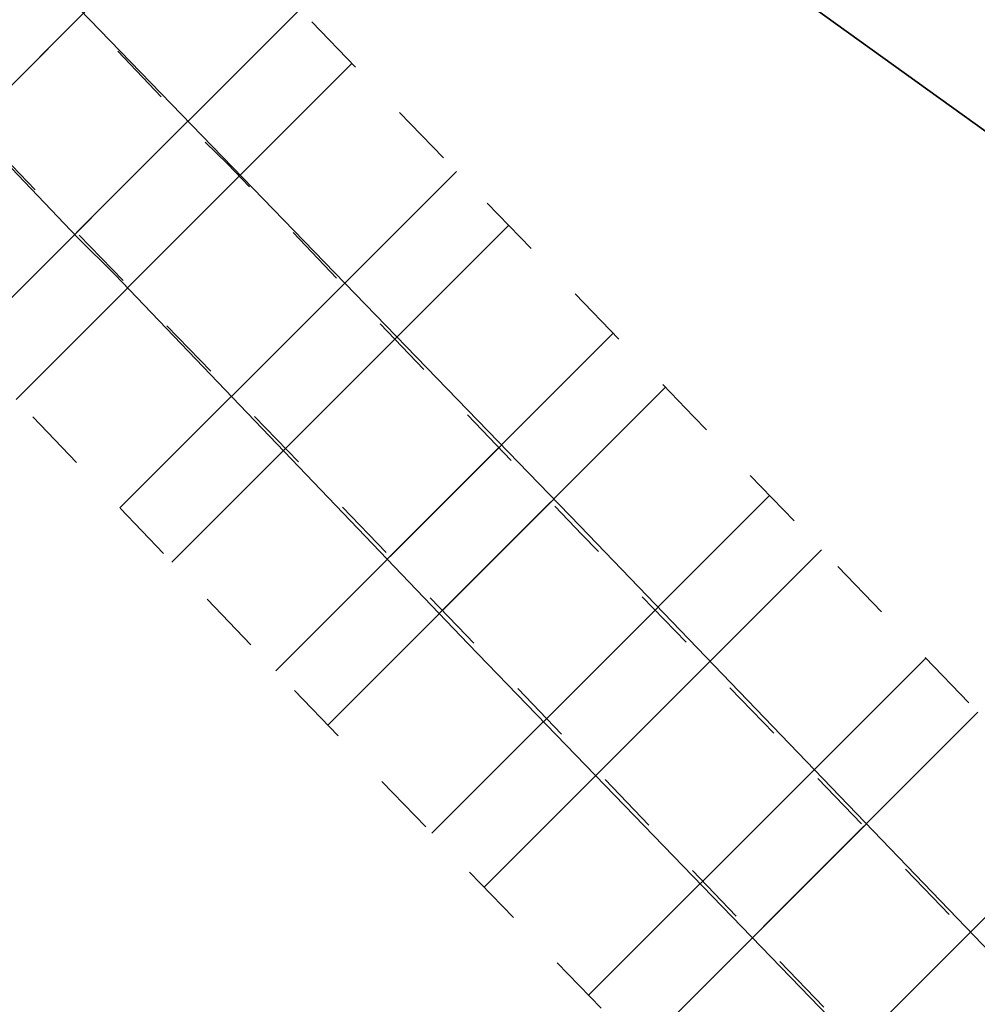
# Model space of a CAD drawing. Header units: metres. Extents: x 207669 to 209690, y 476021 to 477293.
# Tile 6 of 49: x 208016 to 208046, y 476828 to 476859. Entities that reach past the tile are written whole.
import ezdxf
from ezdxf.lldxf.tags import DXFTag

# ---------------------------------------------------------------- set-up
doc = ezdxf.new("R2010")
doc.units = ezdxf.units.M
doc.linetypes.add('NLCS-HIDDEN', pattern=[4, 2, -2])
doc.layers.add('B-OI-KL-BRANDSTOF_Orientatieverzoek_gasunieoost_0000541420-G', color=40, linetype='KL-BRANDSTOF-N', lineweight=18, true_color=0xffbf00)
for name, color, linetype, lineweight in [('B-OI-KL-VEILIGHEIDSZONE-G', 252, 'NLCS-HIDDEN', 35), ('N-WE-IE-TERREINAFSCHEIDING_KUNSTMATIG_HEKWERK_HOOG-G', 210, 'IE-TERREINAFSCHEIDING-KUNSTMATIG', 35), ('T-WE-VH-VERHARDING_ASFALT_BOUWWEG-100MM-A', 252, 'CONTINUOUS', 18), ('T-WE-VH-VERHARDING_ASFALT_BOUWWEG-70MM-A', 252, 'CONTINUOUS', 18)]:
    doc.layers.add(name, color=color, linetype=linetype, lineweight=lineweight)
doc.styles.get("Standard").update_dxf_attribs({"font": 'isocp.shx'})
doc.linetypes.add('IE-TERREINAFSCHEIDING-KUNSTMATIG', pattern='A,4,[82,NLCS.shx,S=0.75,R=90,X=0,Y=0],4,-2', length=10)
tags = doc.linetypes.add('KL-BRANDSTOF-N', pattern='A,4,-0.5,[105,NLCS.SHX,S=0.5,R=0,X=0.75,Y=0],-2,4,-1,["B",Standard,S=1,R=0,X=-0.15,Y=-0.5],-1.5', length=13).pattern_tags.tags
tags[18] = DXFTag(74, 10)
pattern_1 = [(45, (0, 0), (-5.051394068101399, 5.051394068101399), []), (45, (3.3675975, 0), (-5.051394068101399, 5.051394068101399), [])]

# ---------------------------------------------------------------- blocks, each defined once
blk = doc.blocks.new('A$C78FE763D')
at = {"layer": 'B-OI-KL-VEILIGHEIDSZONE-G'}
h = blk.add_hatch(dxfattribs=at)
h.set_pattern_fill('ANSI32', color=256, scale=0.75)
h.set_pattern_definition(pattern_1)
h.paths.add_polyline_path([(209050.9375881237, 476518.5396431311), (209043.125532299, 476518.8796438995), (209004.4717691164, 476520.7480644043), (208998.0385089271, 476520.8455989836), (208994.4349887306, 476520.9688748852), (208992.935653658, 476521.1809657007), (208987.1141704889, 476522.9398933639), (208984.2464321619, 476523.7645453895), (208982.2472676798, 476524.1575529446), (208961.5809573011, 476528.4629516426), (208946.5220461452, 476532.563855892), (208941.2051906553, 476533.782514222), (208903.1010240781, 476542.5168446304), (208854.3198681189, 476553.4830269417), (208805.5441397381, 476564.3659582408), (208756.842541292, 476575.5088327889), (208708.1580406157, 476586.8421821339), (208659.4445053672, 476597.9561975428), (208645.9421921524, 476601.2015875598), (208635.8122818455, 476603.0898383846), (208626.3864741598, 476604.9618731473), (208620.0089611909, 476606.6876323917), (208616.8738774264, 476607.6539789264), (208608.5085805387, 476607.3317409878), (208607.7147462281, 476607.388227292), (208593.7159588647, 476606.8106741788), (208573.1718238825, 476606.1685136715), (208551.5354744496, 476605.2313140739), (208514.8965904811, 476605.0346582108), (208505.7717838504, 476604.8736203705), (208485.9502657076, 476604.3007499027), (208475.047726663, 476604.1278963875), (208473.2836551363, 476604.2170161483), (208435.3275707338, 476609.0187374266), (208410.2766025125, 476612.2382755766), (208386.3403179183, 476615.1490799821), (208372.1225659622, 476616.7944344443), (208370.8679237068, 476617.0666386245), (208366.7919455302, 476618.1427362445), (208347.1206601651, 476622.9592522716), (208332.5732144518, 476626.4223583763), (208314.8127730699, 476630.7675542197), (208307.5733359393, 476632.8400167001), (208304.1866016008, 476633.9158244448), (208301.7785627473, 476634.9618108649), (208265.737801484, 476652.8223577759), (208252.2084358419, 476659.8116686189), (208236.1466094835, 476668.5299794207), (208217.2765463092, 476679.2130734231), (208211.238871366, 476682.4328276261), (208206.9135463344, 476684.6223727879), (208201.0043056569, 476689.0424139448), (208194.8743833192, 476694.0181090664), (208188.0278762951, 476699.6469287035), (208179.7819454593, 476706.5954438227), (208167.5172268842, 476716.7875479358), (208160.0162014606, 476723.1235963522), (208143.7253530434, 476737.7180011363), (208140.7841958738, 476740.296256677), (208137.2494930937, 476743.7516149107), (208127.3442713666, 476753.6668096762), (208117.6775741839, 476763.4073517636), (208110.7673497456, 476770.4858983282), (208107.1789824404, 476774.0473304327), (208073.4188309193, 476808.9680776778), (208037.0226775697, 476846.8302774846), (208005.6460867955, 476879.2423167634), (207982.4240652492, 476903.0248457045), (207966.6406611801, 476918.9412363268), (207943.1172987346, 476943.0761142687), (207919.053827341, 476967.866388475), (207894.2855795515, 476993.4698702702), (207890.7679384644, 476996.8277555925), (207867.5642186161, 477020.3765344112), (207844.3344498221, 477044.2101672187), (207827.8124503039, 477061.0787171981), (207816.9714566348, 477067.1797366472), (207812.3269095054, 477070.0203660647), (207810.1095525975, 477071.3769726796), (207764.5498415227, 477099.2176252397), (207755.4859131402, 477103.8493892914), (207745.7668134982, 477107.4289707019), (207725.8028753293, 477114.6722316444), (207702.275920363, 477123.4861027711), (207695.2540454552, 477126.1533678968), (207691.7030862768, 477116.8050691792), (207698.746329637, 477114.1296872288), (207722.3433746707, 477105.2895583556), (207742.3334365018, 477098.036819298), (207751.4683368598, 477094.6724007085), (207759.6604084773, 477090.4861647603), (207804.8906974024, 477062.8468173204), (207807.1093404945, 477061.4894239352), (207811.9087933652, 477058.5540533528), (207821.6657996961, 477053.0630728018), (207837.1818001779, 477037.2216227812), (207860.4220313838, 477013.3772555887), (207883.7523115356, 476989.7000344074), (207887.2366704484, 476986.3739197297), (207911.8724226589, 476960.9074015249), (207935.9489512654, 476936.1036757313), (207959.5095888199, 476911.9305536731), (207975.2961847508, 476896.0109442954), (207998.4761632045, 476872.2714732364), (208029.8255724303, 476839.8875125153), (208066.2194190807, 476802.0277123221), (208100.0612675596, 476767.0224595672), (208103.6669002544, 476763.4438916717), (208110.5506758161, 476756.3924382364), (208120.2579786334, 476746.6109803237), (208130.2167569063, 476736.6421750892), (208133.9880541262, 476732.9555333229), (208137.0928969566, 476730.2337888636), (208153.4520485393, 476715.5781936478), (208161.0950231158, 476709.1222420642), (208173.3643045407, 476698.9263461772), (208181.6303737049, 476691.9608612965), (208188.5478666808, 476686.2736809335), (208194.855944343, 476681.1533760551), (208201.6207036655, 476676.093417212), (208206.6273786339, 476673.5589623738), (208212.4597036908, 476670.4487165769), (208231.2976405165, 476659.7838105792), (208247.5278141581, 476650.9741213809), (208261.222448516, 476643.899432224), (208297.5636872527, 476625.889979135), (208300.6716483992, 476624.5399655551), (208304.6829140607, 476623.2657732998), (208312.2474769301, 476621.1002357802), (208330.2270355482, 476616.7014316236), (208344.7735898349, 476613.2385377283), (208364.3263044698, 476608.4510537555), (208368.5303262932, 476607.3411513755), (208370.4836840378, 476606.9173555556), (208385.1619320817, 476605.2187100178), (208409.0356474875, 476602.3155144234), (208434.0626792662, 476599.0990525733), (208472.4025948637, 476594.2487738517), (208474.874523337, 476594.1238936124), (208486.1739842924, 476594.3030400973), (208506.0044661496, 476594.8761696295), (208515.0116595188, 476595.035131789), (208551.7787755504, 476595.2324759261), (208573.5444261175, 476596.1752763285), (208594.0782911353, 476596.8171158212), (208607.5655037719, 476597.3735627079), (208608.3456694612, 476597.3180490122), (208615.5563725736, 476597.5958110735), (208617.2292888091, 476597.0801576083), (208624.1037758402, 476595.2199168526), (208633.9219681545, 476593.2699516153), (208643.8560578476, 476591.4182024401), (208657.1637446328, 476588.2195924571), (208705.9122093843, 476577.097607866), (208754.5937087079, 476565.764957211), (208803.3401102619, 476554.6118317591), (208852.1343818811, 476543.7247630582), (208900.8872259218, 476532.7649453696), (208938.9710593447, 476524.0352757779), (208944.0902038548, 476522.8619341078), (208959.2452926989, 476518.7348383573), (208980.2629823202, 476514.3562370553), (208981.8958178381, 476514.0352446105), (208984.2860795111, 476513.3478966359), (208990.776596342, 476511.3868242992), (208993.5612612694, 476510.9929151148), (208997.7917410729, 476510.8481910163), (209004.1544808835, 476510.7517255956), (209042.666717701, 476508.8901461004), (209050.5027740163, 476508.5491007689)])
h = blk.add_hatch(dxfattribs=at)
h.set_pattern_fill('ANSI32', color=256, scale=0.75)
h.set_pattern_definition(pattern_1)
h.paths.add_polyline_path([(209049.9040674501, 476513.0338821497), (209047.9294700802, 476513.0805787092), (209017.1992382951, 476514.8064918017), (209008.5272349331, 476515.2647521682), (209004.8121158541, 476515.4943067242), (209004.2408080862, 476517.5976129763), (209000.6276531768, 476519.3154362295), (208998.7788331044, 476519.4035706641), (208993.2416138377, 476519.8381183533), (208990.97886399, 476520.3162782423), (208988.6145419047, 476521.0333104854), (208983.3310031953, 476522.1952195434), (208982.2517066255, 476522.3679864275), (208961.9475473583, 476526.8995101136), (208902.7618700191, 476541.0620222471), (208853.8783733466, 476551.6625872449), (208805.1138370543, 476562.5011498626), (208756.4213277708, 476573.5724886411), (208707.8367897, 476585.2632493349), (208659.1236152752, 476596.6233849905), (208645.679700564, 476599.6303800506), (208640.3598271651, 476601.0262477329), (208639.0288933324, 476601.3286358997), (208630.6115306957, 476603.2477033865), (208628.1305486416, 476603.3724206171), (208622.4777562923, 476602.8079669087), (208611.8145477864, 476602.596814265), (208599.7689718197, 476602.0901496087), (208586.4531468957, 476601.6153341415), (208570.4825037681, 476600.9767082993), (208545.8615593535, 476600.191103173), (208522.6693948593, 476599.9608065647), (208506.649443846, 476599.9037354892), (208490.6508412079, 476599.6171724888), (208474.9075160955, 476599.7147367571), (208459.2145196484, 476600.8897237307), (208443.5154846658, 476602.8478914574), (208427.6849074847, 476604.9554357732), (208411.7970154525, 476606.9594493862), (208395.9370638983, 476608.915619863), (208380.275665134, 476611.090482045), (208371.4295667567, 476612.3947525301), (208364.895292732, 476613.5728254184), (208349.4689988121, 476617.1053753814), (208333.8965026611, 476620.8587718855), (208327.7544930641, 476622.2719244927), (208319.2180087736, 476624.3108873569), (208310.7373976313, 476626.5414977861), (208304.4345748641, 476628.6519452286), (208296.9686334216, 476631.7659578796), (208290.3670795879, 476634.9872680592), (208276.3190710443, 476642.4587023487), (208262.12475887, 476649.9100899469), (208233.6902783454, 476664.5532774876), (208219.6299865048, 476671.9627335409), (208206.0581788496, 476679.7449356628), (208199.3422186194, 476684.4570483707), (208193.5954706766, 476688.9022408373), (208191.8675052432, 476690.3117710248), (208169.3297613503, 476709.263374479), (208157.1377965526, 476719.4686554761), (208145.2524005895, 476730.0154807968), (208133.5910201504, 476740.8020591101), (208122.1887856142, 476751.8764433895), (208111.322505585, 476762.8023900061), (208100.2775304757, 476774.2949457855), (208089.2059399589, 476785.886893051), (208078.0474932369, 476797.3958249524), (208066.9712737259, 476808.7884220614), (208055.7541631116, 476820.1836138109), (208044.6117725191, 476831.5776518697), (208033.4864377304, 476843.0833485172), (208022.2436173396, 476854.8298633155), (208021.0579990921, 476856.0035156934), (208013.0067169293, 476864.4476175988), (208010.65405498, 476866.474961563), (208006.7205843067, 476867.9604600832), (207991.138858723, 476872.4534932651), (207975.7144594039, 476876.8206847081), (207960.2521809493, 476881.1029625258), (207944.8222693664, 476885.2904813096), (207929.4324876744, 476889.5395556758), (207914.0135226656, 476893.8219354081), (207898.6063409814, 476898.1656782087), (207874.9670680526, 476904.6657532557), (207859.6453011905, 476908.9835424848), (207844.4240313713, 476913.4164947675), (207841.3066156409, 476914.2904238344), (207838.7115490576, 476914.7345247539), (207835.5842467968, 476914.3844093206), (207831.5041699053, 476913.3913854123), (207830.5720012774, 476913.2726442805), (207829.6633061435, 476913.3865181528), (207828.5949108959, 476913.7204861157), (207807.9104308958, 476919.4235730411), (207786.0683481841, 476925.4976016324), (207776.1044615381, 476928.1645006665), (207757.7294162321, 476933.3081194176), (207739.9541562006, 476938.7043057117), (207724.4544292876, 476942.8324040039), (207720.1668244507, 476943.9676748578), (207682.0354066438, 476955.7184769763), (207671.8795113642, 476958.5883705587), (207669.1601613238, 476948.9652143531), (207679.2028433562, 476946.1273130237), (207717.4134255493, 476934.352115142), (207721.8878207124, 476933.167385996), (207737.2140937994, 476929.0854842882), (207754.9288337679, 476923.7076705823), (207773.4637884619, 476918.5192893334), (207783.4359018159, 476915.8501883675), (207805.2418191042, 476909.7862169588), (207825.7733391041, 476904.1253038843), (207827.5329438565, 476903.5752718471), (207830.5822487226, 476903.1931457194), (207833.3240800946, 476903.5424045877), (207837.3300032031, 476904.5173806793), (207838.4187009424, 476904.639265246), (207839.1076343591, 476904.5213661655), (207841.6762186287, 476903.8012952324), (207856.8909488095, 476899.3702475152), (207872.2851819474, 476895.0320367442), (207895.9239090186, 476888.5321117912), (207911.3187273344, 476884.1918545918), (207926.7637623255, 476879.9022343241), (207942.1819806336, 476875.6453086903), (207957.6080690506, 476871.4588274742), (207973.0177905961, 476867.1911052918), (207988.391391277, 476862.8382967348), (208003.5636656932, 476858.4633299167), (208005.46619502, 476857.7448284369), (208006.1075330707, 476857.1921724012), (208013.9202509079, 476848.9982743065), (208015.1126326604, 476847.8179266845), (208026.2798122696, 476836.1504414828), (208037.4424774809, 476824.6061381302), (208048.6160868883, 476813.180176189), (208059.8229762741, 476801.7953679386), (208070.872756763, 476790.4299650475), (208082.0003100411, 476778.9528969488), (208093.0567195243, 476767.3768442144), (208104.171744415, 476755.8113999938), (208115.1594643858, 476744.7633466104), (208126.7112298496, 476733.5437308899), (208138.5378494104, 476722.6043092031), (208150.6084534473, 476711.8931345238), (208162.9024886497, 476701.6024155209), (208185.4887447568, 476682.6100189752), (208187.3747793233, 476681.0715491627), (208193.4080313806, 476676.4047416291), (208200.6880711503, 476671.2968543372), (208214.8102634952, 476663.199056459), (208229.0699716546, 476655.6845125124), (208257.5114911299, 476641.037700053), (208271.6471789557, 476633.6170876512), (208285.825170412, 476626.0765219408), (208292.8476165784, 476622.6498321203), (208300.9176751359, 476619.2838447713), (208307.8748523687, 476616.9542922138), (208316.7842412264, 476614.6109026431), (208325.4717569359, 476612.5358655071), (208331.6037473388, 476611.1250181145), (208347.1812511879, 476607.3704146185), (208362.890957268, 476603.7729645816), (208369.8126832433, 476602.5250374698), (208378.858584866, 476601.1913079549), (208394.6371861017, 476599.0001701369), (208410.5592345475, 476597.0363406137), (208426.3993425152, 476595.0383542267), (208442.2367653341, 476592.9298985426), (208458.2217303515, 476590.9360662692), (208474.5027339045, 476589.7170532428), (208490.7094087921, 476589.6166175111), (208506.756806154, 476589.9040545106), (208522.7368551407, 476589.9609834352), (208546.0706906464, 476590.1926868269), (208570.8417462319, 476590.9830817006), (208586.8311031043, 476591.6224558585), (208600.1572781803, 476592.0976403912), (208612.1237022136, 476592.6009757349), (208623.0744937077, 476592.8178230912), (208628.3777013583, 476593.3473693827), (208629.2387193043, 476593.3040866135), (208636.8133566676, 476591.5771541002), (208637.9824228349, 476591.311542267), (208643.3185494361, 476589.9114099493), (208656.8966347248, 476586.8744050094), (208705.5314603, 476575.5325406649), (208754.1429222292, 476563.8353013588), (208802.9204129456, 476552.7446401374), (208851.7338766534, 476541.895202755), (208900.5383799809, 476531.3117677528), (208959.6947026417, 476517.1562798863), (208980.3705433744, 476512.5418035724), (208981.4652468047, 476512.3665704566), (208986.0857080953, 476511.3504795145), (208988.48938601, 476510.6215117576), (208991.8106361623, 476509.9196716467), (208995.4852075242, 476509.6313000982), (208996.5742499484, 476506.910972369), (208999.9799266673, 476505.7738128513), (209007.9550150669, 476505.2810378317), (209016.6550117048, 476504.8212981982), (209047.5307799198, 476503.0872112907), (209049.6676470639, 476503.0366772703)])
at = {"layer": 'B-OI-KL-BRANDSTOF_Orientatieverzoek_gasunieoost_0000541420-G', "flags": 128}
for points in [[(209050.72018107, 476513.54437195), (209042.896125, 476513.884895), (209004.313125, 476515.749895), (208997.915125, 476515.846895), (208993.998125, 476515.980895), (208991.856125, 476516.2838949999), (208985.700125, 476518.1438949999), (208983.071125, 476518.899895), (208981.255125, 476519.2568949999), (208960.413125, 476523.5988949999), (208945.306125, 476527.7128949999), (208940.088125, 476528.9088949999), (208901.994125, 476537.640895), (208853.227125, 476548.6038949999), (208804.442125, 476559.488895), (208755.718125, 476570.6368949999), (208707.035125, 476581.9698949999), (208658.304125, 476593.0878949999), (208644.899125, 476596.309895), (208634.867125, 476598.179895), (208625.245125, 476600.090895), (208618.619125, 476601.883895), (208616.215125, 476602.624895), (208608.427125, 476602.324895), (208607.640125, 476602.380895), (208593.897125, 476601.813895), (208573.358125, 476601.171895), (208551.657125, 476600.231895), (208514.954125, 476600.0348949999), (208505.888125, 476599.874895), (208486.062125, 476599.301895), (208474.961125, 476599.1258949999), (208472.843125, 476599.232895), (208434.695125, 476604.058895), (208409.656125, 476607.276895), (208385.751125, 476610.183895), (208371.303125, 476611.855895), (208369.699125, 476612.203895), (208365.559125, 476613.296895), (208345.947125, 476618.0988949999), (208331.400125, 476621.5618949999), (208313.530125, 476625.933895), (208306.128125, 476628.052895), (208302.429125, 476629.227895), (208299.671125, 476630.4258949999), (208263.480125, 476648.3608949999), (208249.868125, 476655.3928949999), (208233.722125, 476664.156895), (208214.868125, 476674.830895), (208208.933125, 476677.9958949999), (208204.267125, 476680.357895), (208197.930125, 476685.097895), (208191.711125, 476690.145895), (208184.829125, 476695.803895), (208176.573125, 476702.760895), (208164.306125, 476712.954895), (208156.734125, 476719.350895), (208140.409125, 476733.975895), (208137.386125, 476736.6258949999), (208133.733125, 476740.1968949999), (208123.801125, 476750.138895), (208114.114125, 476759.899895), (208107.217125, 476766.964895), (208103.620125, 476770.5348949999), (208069.819125, 476805.497895), (208033.424125, 476843.358895), (208002.061125, 476875.7568949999), (207978.860125, 476899.5178949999), (207963.075125, 476915.4358949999), (207939.533125, 476939.589895), (207915.463125, 476964.3868949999), (207890.761125, 476989.921895), (207887.260125, 476993.263895), (207863.993125, 477016.8768949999), (207840.758125, 477040.715895), (207824.739125, 477057.070895), (207814.440125, 477062.866895), (207809.718125, 477065.754895), (207807.500125, 477067.111895), (207762.105125, 477094.851895), (207753.477125, 477099.260895), (207744.050125, 477102.732895), (207724.073125, 477109.980895), (207700.511125, 477118.807895), (207693.478565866, 477121.479218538)], [(209049.785857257, 476508.03527971), (209047.730125, 476508.0838949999), (209016.927125, 476509.813895), (209008.241125, 476510.2728949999), (209000.942125, 476510.7238949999), (209000.355125, 476510.9198949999), (209000.116125, 476511.5168949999), (209000.197125, 476513.4098949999), (209000.018125, 476514.068895), (208999.387125, 476514.368895), (208998.464125, 476514.412895), (208992.526125, 476514.878895), (208989.734125, 476515.4688949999), (208987.350125, 476516.1918949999), (208982.398125, 476517.280895), (208981.311125, 476517.454895), (208960.821125, 476522.0278949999), (208901.650125, 476536.1868949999), (208852.806125, 476546.7788949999), (208804.017125, 476557.622895), (208755.282125, 476568.703895), (208706.684125, 476580.3978949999), (208658.010125, 476591.748895), (208644.499125, 476594.770895), (208639.171125, 476596.168895), (208637.921125, 476596.4528949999), (208629.925125, 476598.275895), (208628.254125, 476598.3598949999), (208622.776125, 476597.812895), (208611.969125, 476597.5988949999), (208599.963125, 476597.0938949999), (208586.642125, 476596.618895), (208570.662125, 476595.9798949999), (208545.966125, 476595.1918949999), (208522.703125, 476594.960895), (208506.703125, 476594.9038949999), (208490.680125, 476594.616895), (208474.705125, 476594.715895), (208458.718125, 476595.912895), (208442.876125, 476597.888895), (208427.042125, 476599.9968949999), (208411.178125, 476601.997895), (208395.287125, 476603.9578949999), (208379.567125, 476606.140895), (208370.621125, 476607.459895), (208363.893125, 476608.672895), (208348.325125, 476612.237895), (208332.750125, 476615.991895), (208326.613125, 476617.4038949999), (208318.001125, 476619.460895), (208309.306125, 476621.747895), (208302.676125, 476623.967895), (208294.908125, 476627.2078949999), (208288.096125, 476630.531895), (208273.983125, 476638.037895), (208259.818125, 476645.4738949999), (208231.380125, 476660.118895), (208217.220125, 476667.580895), (208203.373125, 476675.520895), (208196.375125, 476680.4308949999), (208190.485125, 476684.986895), (208188.678125, 476686.460895), (208166.116125, 476705.432895), (208153.873125, 476715.6808949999), (208141.895125, 476726.309895), (208130.151125, 476737.172895), (208118.674125, 476748.319895), (208107.747125, 476759.3068949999), (208096.667125, 476770.835895), (208085.603125, 476782.4198949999), (208074.460125, 476793.912895), (208063.397125, 476805.291895), (208052.185125, 476816.6818949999), (208041.027125, 476828.091895), (208029.883125, 476839.616895), (208018.678125, 476851.323895), (208017.489125, 476852.5008949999), (208009.557125, 476860.819895), (208008.060125, 476862.1098949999), (208005.142125, 476863.211895), (207989.765125, 476867.645895), (207974.366125, 476872.005895), (207958.930125, 476876.280895), (207943.502125, 476880.467895), (207928.098125, 476884.720895), (207912.666125, 476889.0068949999), (207897.265125, 476893.3488949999), (207873.626125, 476899.8488949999), (207858.268125, 476904.176895), (207843.050125, 476908.608895), (207840.207125, 476909.405895), (207838.565125, 476909.6868949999), (207836.457125, 476909.450895), (207832.414125, 476908.466895), (207830.577125, 476908.232895), (207828.598125, 476908.480895), (207827.184125, 476908.922895), (207806.576125, 476914.6048949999), (207784.752125, 476920.673895), (207774.784125, 476923.341895), (207756.329125, 476928.5078949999), (207738.584125, 476933.894895), (207723.171125, 476937.999895), (207718.790125, 476939.1598949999), (207680.619125, 476950.922895), (207670.519836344, 476953.7767924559)]]:
    blk.add_lwpolyline(points, dxfattribs=at)
at = {"layer": 'B-OI-KL-VEILIGHEIDSZONE-G', "flags": 128}
for points in [[(209050.9375881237, 476518.5396431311), (209043.125532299, 476518.8796438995), (209004.4717691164, 476520.7480644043), (208998.0385089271, 476520.8455989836), (208994.4349887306, 476520.9688748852), (208992.935653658, 476521.1809657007), (208987.1141704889, 476522.9398933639), (208984.2464321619, 476523.7645453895), (208982.2472676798, 476524.1575529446), (208961.5809573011, 476528.4629516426), (208946.5220461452, 476532.563855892), (208941.2051906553, 476533.782514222), (208903.1010240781, 476542.5168446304), (208854.3198681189, 476553.4830269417), (208805.5441397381, 476564.3659582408), (208756.842541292, 476575.5088327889), (208708.1580406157, 476586.8421821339), (208659.4445053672, 476597.9561975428), (208645.9421921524, 476601.2015875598), (208635.8122818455, 476603.0898383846), (208626.3864741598, 476604.9618731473), (208620.0089611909, 476606.6876323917), (208616.8738774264, 476607.6539789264), (208608.5085805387, 476607.3317409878), (208607.7147462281, 476607.388227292), (208593.7159588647, 476606.8106741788), (208573.1718238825, 476606.1685136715), (208551.5354744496, 476605.2313140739), (208514.8965904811, 476605.0346582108), (208505.7717838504, 476604.8736203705), (208485.9502657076, 476604.3007499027), (208475.047726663, 476604.1278963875), (208473.2836551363, 476604.2170161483), (208435.3275707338, 476609.0187374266), (208410.2766025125, 476612.2382755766), (208386.3403179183, 476615.1490799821), (208372.1225659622, 476616.7944344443), (208370.8679237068, 476617.0666386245), (208366.7919455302, 476618.1427362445), (208347.1206601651, 476622.9592522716), (208332.5732144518, 476626.4223583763), (208314.8127730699, 476630.7675542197), (208307.5733359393, 476632.8400167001), (208304.1866016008, 476633.9158244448), (208301.7785627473, 476634.9618108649), (208265.737801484, 476652.8223577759), (208252.2084358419, 476659.8116686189), (208236.1466094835, 476668.5299794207), (208217.2765463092, 476679.2130734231), (208211.238871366, 476682.4328276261), (208206.9135463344, 476684.6223727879), (208201.0043056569, 476689.0424139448), (208194.8743833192, 476694.0181090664), (208188.0278762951, 476699.6469287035), (208179.7819454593, 476706.5954438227), (208167.5172268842, 476716.7875479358), (208160.0162014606, 476723.1235963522), (208143.7253530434, 476737.7180011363), (208140.7841958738, 476740.296256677), (208137.2494930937, 476743.7516149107), (208127.3442713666, 476753.6668096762), (208117.6775741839, 476763.4073517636), (208110.7673497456, 476770.4858983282), (208107.1789824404, 476774.0473304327), (208073.4188309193, 476808.9680776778), (208037.0226775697, 476846.8302774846), (208005.6460867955, 476879.2423167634), (207982.4240652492, 476903.0248457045), (207966.6406611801, 476918.9412363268), (207943.1172987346, 476943.0761142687), (207919.053827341, 476967.866388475), (207894.2855795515, 476993.4698702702), (207890.7679384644, 476996.8277555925), (207867.5642186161, 477020.3765344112), (207844.3344498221, 477044.2101672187), (207827.8124503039, 477061.0787171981), (207816.9714566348, 477067.1797366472), (207812.3269095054, 477070.0203660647), (207810.1095525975, 477071.3769726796), (207764.5498415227, 477099.2176252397), (207755.4859131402, 477103.8493892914), (207745.7668134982, 477107.4289707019), (207725.8028753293, 477114.6722316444), (207702.275920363, 477123.4861027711), (207695.2540454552, 477126.1533678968), (207691.7030862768, 477116.8050691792), (207698.746329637, 477114.1296872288), (207722.3433746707, 477105.2895583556), (207742.3334365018, 477098.036819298), (207751.4683368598, 477094.6724007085), (207759.6604084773, 477090.4861647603), (207804.8906974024, 477062.8468173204), (207807.1093404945, 477061.4894239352), (207811.9087933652, 477058.5540533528), (207821.6657996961, 477053.0630728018), (207837.1818001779, 477037.2216227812), (207860.4220313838, 477013.3772555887), (207883.7523115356, 476989.7000344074), (207887.2366704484, 476986.3739197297), (207911.8724226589, 476960.9074015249), (207935.9489512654, 476936.1036757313), (207959.5095888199, 476911.9305536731), (207975.2961847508, 476896.0109442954), (207998.4761632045, 476872.2714732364), (208029.8255724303, 476839.8875125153), (208066.2194190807, 476802.0277123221), (208100.0612675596, 476767.0224595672), (208103.6669002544, 476763.4438916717), (208110.5506758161, 476756.3924382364), (208120.2579786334, 476746.6109803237), (208130.2167569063, 476736.6421750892), (208133.9880541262, 476732.9555333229), (208137.0928969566, 476730.2337888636), (208153.4520485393, 476715.5781936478), (208161.0950231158, 476709.1222420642), (208173.3643045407, 476698.9263461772), (208181.6303737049, 476691.9608612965), (208188.5478666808, 476686.2736809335), (208194.855944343, 476681.1533760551), (208201.6207036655, 476676.093417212), (208206.6273786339, 476673.5589623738), (208212.4597036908, 476670.4487165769), (208231.2976405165, 476659.7838105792), (208247.5278141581, 476650.9741213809), (208261.222448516, 476643.899432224), (208297.5636872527, 476625.889979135), (208300.6716483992, 476624.5399655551), (208304.6829140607, 476623.2657732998), (208312.2474769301, 476621.1002357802), (208330.2270355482, 476616.7014316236), (208344.7735898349, 476613.2385377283), (208364.3263044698, 476608.4510537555), (208368.5303262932, 476607.3411513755), (208370.4836840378, 476606.9173555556), (208385.1619320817, 476605.2187100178), (208409.0356474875, 476602.3155144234), (208434.0626792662, 476599.0990525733), (208472.4025948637, 476594.2487738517), (208474.874523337, 476594.1238936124), (208486.1739842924, 476594.3030400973), (208506.0044661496, 476594.8761696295), (208515.0116595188, 476595.035131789), (208551.7787755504, 476595.2324759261), (208573.5444261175, 476596.1752763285), (208594.0782911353, 476596.8171158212), (208607.5655037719, 476597.3735627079), (208608.3456694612, 476597.3180490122), (208615.5563725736, 476597.5958110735), (208617.2292888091, 476597.0801576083), (208624.1037758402, 476595.2199168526), (208633.9219681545, 476593.2699516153), (208643.8560578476, 476591.4182024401), (208657.1637446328, 476588.2195924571), (208705.9122093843, 476577.097607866), (208754.5937087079, 476565.764957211), (208803.3401102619, 476554.6118317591), (208852.1343818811, 476543.7247630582), (208900.8872259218, 476532.7649453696), (208938.9710593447, 476524.0352757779), (208944.0902038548, 476522.8619341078), (208959.2452926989, 476518.7348383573), (208980.2629823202, 476514.3562370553), (208981.8958178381, 476514.0352446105), (208984.2860795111, 476513.3478966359), (208990.776596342, 476511.3868242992), (208993.5612612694, 476510.9929151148), (208997.7917410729, 476510.8481910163), (209004.1544808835, 476510.7517255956), (209042.666717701, 476508.8901461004), (209050.5027740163, 476508.5491007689)], [(209049.9040674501, 476513.0338821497), (209047.9294700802, 476513.0805787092), (209017.1992382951, 476514.8064918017), (209008.5272349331, 476515.2647521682), (209004.8121158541, 476515.4943067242), (209004.2408080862, 476517.5976129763), (209000.6276531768, 476519.3154362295), (208998.7788331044, 476519.4035706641), (208993.2416138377, 476519.8381183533), (208990.97886399, 476520.3162782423), (208988.6145419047, 476521.0333104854), (208983.3310031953, 476522.1952195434), (208982.2517066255, 476522.3679864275), (208961.9475473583, 476526.8995101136), (208902.7618700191, 476541.0620222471), (208853.8783733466, 476551.6625872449), (208805.1138370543, 476562.5011498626), (208756.4213277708, 476573.5724886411), (208707.8367897, 476585.2632493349), (208659.1236152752, 476596.6233849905), (208645.679700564, 476599.6303800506), (208640.3598271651, 476601.0262477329), (208639.0288933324, 476601.3286358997), (208630.6115306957, 476603.2477033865), (208628.1305486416, 476603.3724206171), (208622.4777562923, 476602.8079669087), (208611.8145477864, 476602.596814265), (208599.7689718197, 476602.0901496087), (208586.4531468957, 476601.6153341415), (208570.4825037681, 476600.9767082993), (208545.8615593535, 476600.191103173), (208522.6693948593, 476599.9608065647), (208506.649443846, 476599.9037354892), (208490.6508412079, 476599.6171724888), (208474.9075160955, 476599.7147367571), (208459.2145196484, 476600.8897237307), (208443.5154846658, 476602.8478914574), (208427.6849074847, 476604.9554357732), (208411.7970154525, 476606.9594493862), (208395.9370638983, 476608.915619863), (208380.275665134, 476611.090482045), (208371.4295667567, 476612.3947525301), (208364.895292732, 476613.5728254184), (208349.4689988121, 476617.1053753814), (208333.8965026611, 476620.8587718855), (208327.7544930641, 476622.2719244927), (208319.2180087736, 476624.3108873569), (208310.7373976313, 476626.5414977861), (208304.4345748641, 476628.6519452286), (208296.9686334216, 476631.7659578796), (208290.3670795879, 476634.9872680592), (208276.3190710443, 476642.4587023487), (208262.12475887, 476649.9100899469), (208233.6902783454, 476664.5532774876), (208219.6299865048, 476671.9627335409), (208206.0581788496, 476679.7449356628), (208199.3422186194, 476684.4570483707), (208193.5954706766, 476688.9022408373), (208191.8675052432, 476690.3117710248), (208169.3297613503, 476709.263374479), (208157.1377965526, 476719.4686554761), (208145.2524005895, 476730.0154807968), (208133.5910201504, 476740.8020591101), (208122.1887856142, 476751.8764433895), (208111.322505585, 476762.8023900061), (208100.2775304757, 476774.2949457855), (208089.2059399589, 476785.886893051), (208078.0474932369, 476797.3958249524), (208066.9712737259, 476808.7884220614), (208055.7541631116, 476820.1836138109), (208044.6117725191, 476831.5776518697), (208033.4864377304, 476843.0833485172), (208022.2436173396, 476854.8298633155), (208021.0579990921, 476856.0035156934), (208013.0067169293, 476864.4476175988), (208010.65405498, 476866.474961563), (208006.7205843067, 476867.9604600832), (207991.138858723, 476872.4534932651), (207975.7144594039, 476876.8206847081), (207960.2521809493, 476881.1029625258), (207944.8222693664, 476885.2904813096), (207929.4324876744, 476889.5395556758), (207914.0135226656, 476893.8219354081), (207898.6063409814, 476898.1656782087), (207874.9670680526, 476904.6657532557), (207859.6453011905, 476908.9835424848), (207844.4240313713, 476913.4164947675), (207841.3066156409, 476914.2904238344), (207838.7115490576, 476914.7345247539), (207835.5842467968, 476914.3844093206), (207831.5041699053, 476913.3913854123), (207830.5720012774, 476913.2726442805), (207829.6633061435, 476913.3865181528), (207828.5949108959, 476913.7204861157), (207807.9104308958, 476919.4235730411), (207786.0683481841, 476925.4976016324), (207776.1044615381, 476928.1645006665), (207757.7294162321, 476933.3081194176), (207739.9541562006, 476938.7043057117), (207724.4544292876, 476942.8324040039), (207720.1668244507, 476943.9676748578), (207682.0354066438, 476955.7184769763), (207671.8795113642, 476958.5883705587), (207669.1601613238, 476948.9652143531), (207679.2028433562, 476946.1273130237), (207717.4134255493, 476934.352115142), (207721.8878207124, 476933.167385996), (207737.2140937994, 476929.0854842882), (207754.9288337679, 476923.7076705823), (207773.4637884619, 476918.5192893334), (207783.4359018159, 476915.8501883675), (207805.2418191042, 476909.7862169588), (207825.7733391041, 476904.1253038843), (207827.5329438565, 476903.5752718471), (207830.5822487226, 476903.1931457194), (207833.3240800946, 476903.5424045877), (207837.3300032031, 476904.5173806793), (207838.4187009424, 476904.639265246), (207839.1076343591, 476904.5213661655), (207841.6762186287, 476903.8012952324), (207856.8909488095, 476899.3702475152), (207872.2851819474, 476895.0320367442), (207895.9239090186, 476888.5321117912), (207911.3187273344, 476884.1918545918), (207926.7637623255, 476879.9022343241), (207942.1819806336, 476875.6453086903), (207957.6080690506, 476871.4588274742), (207973.0177905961, 476867.1911052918), (207988.391391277, 476862.8382967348), (208003.5636656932, 476858.4633299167), (208005.46619502, 476857.7448284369), (208006.1075330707, 476857.1921724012), (208013.9202509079, 476848.9982743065), (208015.1126326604, 476847.8179266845), (208026.2798122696, 476836.1504414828), (208037.4424774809, 476824.6061381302), (208048.6160868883, 476813.180176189), (208059.8229762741, 476801.7953679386), (208070.872756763, 476790.4299650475), (208082.0003100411, 476778.9528969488), (208093.0567195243, 476767.3768442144), (208104.171744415, 476755.8113999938), (208115.1594643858, 476744.7633466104), (208126.7112298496, 476733.5437308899), (208138.5378494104, 476722.6043092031), (208150.6084534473, 476711.8931345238), (208162.9024886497, 476701.6024155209), (208185.4887447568, 476682.6100189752), (208187.3747793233, 476681.0715491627), (208193.4080313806, 476676.4047416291), (208200.6880711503, 476671.2968543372), (208214.8102634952, 476663.199056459), (208229.0699716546, 476655.6845125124), (208257.5114911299, 476641.037700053), (208271.6471789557, 476633.6170876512), (208285.825170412, 476626.0765219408), (208292.8476165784, 476622.6498321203), (208300.9176751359, 476619.2838447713), (208307.8748523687, 476616.9542922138), (208316.7842412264, 476614.6109026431), (208325.4717569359, 476612.5358655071), (208331.6037473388, 476611.1250181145), (208347.1812511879, 476607.3704146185), (208362.890957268, 476603.7729645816), (208369.8126832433, 476602.5250374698), (208378.858584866, 476601.1913079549), (208394.6371861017, 476599.0001701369), (208410.5592345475, 476597.0363406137), (208426.3993425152, 476595.0383542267), (208442.2367653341, 476592.9298985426), (208458.2217303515, 476590.9360662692), (208474.5027339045, 476589.7170532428), (208490.7094087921, 476589.6166175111), (208506.756806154, 476589.9040545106), (208522.7368551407, 476589.9609834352), (208546.0706906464, 476590.1926868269), (208570.8417462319, 476590.9830817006), (208586.8311031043, 476591.6224558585), (208600.1572781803, 476592.0976403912), (208612.1237022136, 476592.6009757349), (208623.0744937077, 476592.8178230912), (208628.3777013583, 476593.3473693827), (208629.2387193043, 476593.3040866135), (208636.8133566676, 476591.5771541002), (208637.9824228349, 476591.311542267), (208643.3185494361, 476589.9114099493), (208656.8966347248, 476586.8744050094), (208705.5314603, 476575.5325406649), (208754.1429222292, 476563.8353013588), (208802.9204129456, 476552.7446401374), (208851.7338766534, 476541.895202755), (208900.5383799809, 476531.3117677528), (208959.6947026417, 476517.1562798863), (208980.3705433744, 476512.5418035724), (208981.4652468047, 476512.3665704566), (208986.0857080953, 476511.3504795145), (208988.48938601, 476510.6215117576), (208991.8106361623, 476509.9196716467), (208995.4852075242, 476509.6313000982), (208996.5742499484, 476506.910972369), (208999.9799266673, 476505.7738128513), (209007.9550150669, 476505.2810378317), (209016.6550117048, 476504.8212981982), (209047.5307799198, 476503.0872112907), (209049.6676470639, 476503.0366772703)]]:
    blk.add_lwpolyline(points, close=True, dxfattribs=at)

msp = doc.modelspace()

# ---------------------------------------------------------------- hatches: boundary and pattern name
at = {"layer": 'T-WE-VH-VERHARDING_ASFALT_BOUWWEG-100MM-A'}
h = msp.add_hatch(dxfattribs=at)
h.set_pattern_fill('AVH-ASFALT', color=256, scale=1.5, angle=270, pattern_type=2)
h.set_pattern_definition([(329.9999999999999, (207991.0131754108, 476552.5954628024), (0.7500000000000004, 1.299038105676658), []), (29.99999999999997, (207991.0131754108, 476552.5954628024), (-0.7499999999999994, 1.299038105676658), [])])
edge = h.paths.add_edge_path()
edge.add_line((208598.0668640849, 476553.2350907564), (208597.3597609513, 476558.6895641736))
edge.add_arc((208596.3347866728, 476566.6236317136), 7.999999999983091, 167.5645903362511, 277.36107089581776, ccw=False)
edge.add_line((208588.5224716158, 476568.3463427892), (208663.4988565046, 476908.3564285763))
edge.add_arc((208653.7334626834, 476910.5098174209), 9.999999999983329, 347.56459033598, 362.5645903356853)
edge.add_line((208663.7234468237, 476910.9572734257), (208662.2903712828, 476942.9523785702))
edge.add_arc((208670.2823585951, 476943.3103433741), 8.000000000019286, 147.9829078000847, 182.564590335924, ccw=False)
edge.add_line((208663.4992387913, 476947.5517211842), (208673.5813185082, 476963.6757161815))
edge.add_arc((208665.1024187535, 476968.977438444), 9.999999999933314, 327.9829078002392, 372.496370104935)
edge.add_line((208674.8655159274, 476971.1412160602), (208668.8437600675, 476998.3117474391))
edge.add_arc((208700.3297484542, 477005.2899302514), 32.25000000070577, 180.2433118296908, 192.4963701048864, ccw=False)
edge.add_line((208668.080039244, 477005.1529780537), (208667.7931844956, 477072.7019650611))
edge.add_arc((208657.7932746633, 477072.6594992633), 9.999999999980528, 0.2433118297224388, 74.71764475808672)
edge.add_line((208660.4290345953, 477082.3058856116), (208562.4492246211, 477109.0776992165))
edge.add_arc((208570.9495504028, 477140.1872951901), 32.2500000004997, 248.523477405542, 254.717644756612, ccw=False)
edge.add_line((208559.1421820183, 477110.1764879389), (208526.0787293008, 477123.1848806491))
edge.add_arc((208512.2577011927, 477088.0559512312), 37.75000000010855, 68.52347740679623, 83.79289849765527)
edge.add_line((208516.3393283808, 477125.5846445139), (208484.0606572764, 477129.0952783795))
edge.add_arc((208479.9790300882, 477091.5665850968), 37.75000000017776, 83.79289849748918, 100.4526706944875)
edge.add_line((208473.1303026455, 477128.6901279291), (208406.483101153, 477116.394735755))
edge.add_arc((208396.0941313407, 477172.6942189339), 57.24999999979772, 259.3435220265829, 280.4552038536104, ccw=False)
edge.add_line((208385.507451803, 477116.4315784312), (208345.6150227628, 477123.7496831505))
edge.add_arc((208327.0753225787, 477022.6861288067), 102.7499999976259, 79.60489942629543, 92.19224486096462)
edge.add_line((208323.1448724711, 477125.3609264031), (208303.6616430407, 477124.6150972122))
edge.add_arc((208303.0017864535, 477141.8524719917), 17.25000000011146, 263.0200956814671, 272.19224486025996, ccw=False)
edge.add_line((208300.9055455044, 477124.7303145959), (208268.7673296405, 477128.6649498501))
edge.add_arc((208267.5521174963, 477118.7390615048), 9.999999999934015, 83.02009568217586, 168.2771260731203)
edge.add_line((208257.7606997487, 477120.7708436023), (208246.8566065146, 477068.2226239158))
edge.add_arc((208259.3406641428, 477065.6321017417), 12.74999999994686, 168.2771260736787, 171.9901902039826)
edge.add_line((208246.715050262, 477067.4087204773), (208243.1391454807, 477041.9964065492))
edge.add_arc((208235.2171916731, 477043.1111477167), 8.000000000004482, 271.25365755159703, 351.9901902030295, ccw=False)
edge.add_line((208235.3922213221, 477035.113062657), (208066.2421497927, 477031.4113918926))
edge.add_line((208066.2421497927, 477031.4113918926), (208044.2191598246, 477036.8636800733))
edge.add_line((208044.2191598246, 477036.8636800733), (208042.2847942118, 477039.1593672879))
edge.add_line((208042.2847942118, 477039.1593672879), (208002.0779595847, 477042.5937447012))
edge.add_arc((208002.7588222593, 477050.5647186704), 8.000000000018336, 176.3700886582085, 265.117774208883, ccw=False)
edge.add_arc((207951.3573135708, 477053.8338357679), 43.50536122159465, 355.63556999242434, 356.3592230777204, ccw=False)
edge.add_line((207994.7365174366, 477050.5230764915), (207994.4212927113, 477046.3957993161))
edge.add_arc((207950.9279627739, 477049.7176438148), 43.61999999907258, 336.77510252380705, 355.63245947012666, ccw=False)
edge.add_arc((207998.3648879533, 477029.3617471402), 8.00000000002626, 85.11777420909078, 156.7751025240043, ccw=False)
edge.add_line((207999.0457506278, 477037.3327211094), (208046.0630700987, 477033.3166073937))
edge.add_line((208046.0630700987, 477033.3166073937), (208066.4740170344, 477028.2634168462))
edge.add_line((208066.4740170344, 477028.2634168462), (208068.8725253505, 477025.9676380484))
edge.add_line((208068.8725253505, 477025.9676380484), (208238.4872344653, 477029.6794769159))
edge.add_arc((208238.2684474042, 477039.6770832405), 10.00000000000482, 271.253657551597, 351.9901902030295)
edge.add_line((208248.1708896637, 477038.2836567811), (208252.1613935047, 477066.6423359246))
edge.add_arc((208259.3406641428, 477065.6321017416), 7.249999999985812, 168.2771260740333, 171.9901902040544, ccw=False)
edge.add_line((208252.2418862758, 477067.1051437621), (208262.4914142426, 477116.4989297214))
edge.add_arc((208270.3245484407, 477114.8735040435), 8.00000000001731, 83.02009568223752, 168.2771260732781, ccw=False)
edge.add_line((208271.2967181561, 477122.8142147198), (208300.237178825, 477119.2710760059))
edge.add_arc((208303.0017864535, 477141.8524719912), 22.74999999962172, 263.0200956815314, 272.19224486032)
edge.add_line((208303.8720320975, 477119.1191226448), (208323.355261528, 477119.8649518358))
edge.add_arc((208327.0753225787, 477022.6861288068), 97.24999999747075, 79.60489942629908, 92.19224486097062, ccw=False)
edge.add_line((208344.6226300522, 477118.3399551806), (208384.5030026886, 477111.0240621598))
edge.add_arc((208396.0941313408, 477172.6942189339), 62.74999999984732, 259.355239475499, 280.4552038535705)
edge.add_line((208407.4811681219, 477110.9860517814), (208474.128130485, 477123.2813998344))
edge.add_arc((208479.9790300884, 477091.5665850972), 32.24999999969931, 83.79289849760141, 100.45267069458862, ccw=False)
edge.add_line((208483.4659831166, 477123.6275217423), (208515.744654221, 477120.1168878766))
edge.add_arc((208512.257701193, 477088.0559512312), 32.25000000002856, 68.52347740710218, 83.79289849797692, ccw=False)
edge.add_line((208524.0650695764, 477118.0667584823), (208557.128522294, 477105.0583657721))
edge.add_arc((208570.949550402, 477140.1872951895), 37.74999999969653, 248.5234774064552, 254.7176447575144)
edge.add_line((208560.9995566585, 477103.772186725), (208656.4132110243, 477077.7015445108))
edge.add_arc((208654.3046030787, 477069.9844354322), 8.000000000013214, 0.24331182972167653, 74.71764475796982, ccw=False)
edge.add_line((208662.3045309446, 477070.0184080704), (208662.5800888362, 477005.1296218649))
edge.add_arc((208700.3297484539, 477005.2899302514), 37.7500000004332, 180.2433118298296, 192.4963701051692)
edge.add_line((208663.4740566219, 476997.1216697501), (208669.1858799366, 476971.3495730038))
edge.add_arc((208661.3754021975, 476969.6185509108), 8.000000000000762, -32.01709219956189, 12.496370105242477, ccw=False)
edge.add_line((208668.1585220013, 476965.3771731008), (208658.2582133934, 476949.5438796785))
edge.add_arc((208666.7371131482, 476944.242157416), 10.00000000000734, 147.9829078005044, 182.5645903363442)
edge.add_line((208656.7471290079, 476943.794701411), (208658.2083375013, 476911.1714948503))
edge.add_arc((208650.2163501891, 476910.8135300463), 7.999999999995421, -12.43540966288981, 2.564590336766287, ccw=False)
edge.add_line((208658.0286652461, 476909.0908189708), (208582.0786928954, 476564.6656155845))
edge.add_arc((208591.8440867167, 476562.51222674), 9.99999999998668, 167.5645903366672, 277.3976724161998)
edge.add_arc((210001.0809775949, 465708.5369687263), 10935.07777570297, 97.37159738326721, 97.39767241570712, ccw=False)
at = {"layer": 'T-WE-VH-VERHARDING_ASFALT_BOUWWEG-70MM-A'}
h = msp.add_hatch(dxfattribs=at)
h.set_pattern_fill('AVH-BASALTON', color=256, angle=270, pattern_type=2)
h.set_pattern_definition([(270, (207987.6846217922, 477030.1940064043), (0.8659999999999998, -1.5), [1, -2]), (29.99999999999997, (207987.6846217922, 477030.1940064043), (0.8660381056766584, 1.499977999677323), [1, -2]), (329.9999999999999, (207987.6846217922, 477029.1940064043), (1.732038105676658, -2.200032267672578e-05), [1, -2])])
h.paths.add_polyline_path([(207979.9642825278, 476909.0642676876, 0.08860774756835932), (207982.4153493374, 476906.5424738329), (208074.6579514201, 476840.2897325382, 0.2901540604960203), (208087.4822068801, 476839.5442298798), (208106.1850962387, 476849.9257594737), (208103.2731425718, 476855.171788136), (208083.4099652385, 476844.1461808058, -0.2901543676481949), (208076.9978315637, 476844.5189288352), (208022.6760454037, 476883.5352527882, -0.5128048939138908), (208022.6735853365, 476893.2800037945, 0.03899533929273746), (208032.1116530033, 476901.2509316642, 0.2110784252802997), (208048.6278607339, 476943.1517930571, 0.2961190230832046), (208029.8243881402, 476969.6942554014, 0.2135158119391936), (208009.772750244, 476968.8503044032, 0.09268673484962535), (207983.3678739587, 476948.8760330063), (207974.4330391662, 476939.0578244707, -0.4857844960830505), (207965.0246350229, 476939.7359519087), (207942.8520466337, 476972.5366072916, -0.3607678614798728), (207943.6020152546, 476980.1610973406, 0.06252926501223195), (207946.9207294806, 476984.387934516, -0.1140968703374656), (207974.6737415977, 477013.1274485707, 0.2338587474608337), (207994.4212927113, 477046.3957993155), (207994.7365174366, 477050.5230764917, 0.1605842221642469), (207988.3125578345, 477076.5233494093, 0.5824978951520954), (207940.4839035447, 477074.380298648, -0.1043814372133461), (207917.7632647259, 477046.2334878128, 0.0750150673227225), (207907.1276252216, 477034.5242228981, -0.4489299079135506), (207898.2472954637, 477033.2797499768), (207859.6681189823, 477066.0854670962, -0.381082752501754), (207858.5701924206, 477073.9958346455, -0.1026960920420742), (207881.5457002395, 477096.5367696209, 0.1261556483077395), (207916.17238607, 477133.8078554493, 0.1109181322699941), (207921.2037527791, 477151.5237929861, 0.2268011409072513), (207912.4820694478, 477172.7251190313, 0.117727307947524), (207894.5602457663, 477182.5179730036, 0.2907551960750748), (207862.2196860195, 477172.5070400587), (207817.1807338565, 477119.5417085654, 0.4142135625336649), (207819.2328479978, 477094.1687144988), (207902.9723610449, 477022.9610053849)])
h.paths.add_polyline_path([(207933.4971353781, 476986.3756419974), (207908.6460157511, 477023.1387386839, -0.3327596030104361), (207908.9913344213, 477030.3205219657, 0.02629151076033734), (207910.3951778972, 477032.2141499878, -0.07558467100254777), (207920.289801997, 477043.1324219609, 0.104381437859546), (207944.0481497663, 477072.5647687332, -0.5824978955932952), (207984.9249647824, 477074.3963295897, -0.1605842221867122), (207990.7481332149, 477050.8276931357), (207990.4329084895, 477046.7004159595, -0.2338587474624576), (207972.4962286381, 477016.4828080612, 0.1134968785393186), (207943.6046455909, 476986.6350936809, -0.5476258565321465)], flags=16)
h.paths.add_polyline_path([(207986.32625549, 476946.1838259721, -0.09268673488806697), (208011.5584937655, 476965.2710418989, -0.2135158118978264), (208028.3457217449, 476965.9775975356, -0.2961190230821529), (208044.6311531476, 476942.9895325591, -0.2110784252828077), (208029.3006028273, 476904.0966296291, -0.04205109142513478), (208019.5889756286, 476895.9956677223, 0.03919080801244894), (208016.8801836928, 476893.7622372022, -0.3624006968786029), (208009.2124471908, 476893.2054081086), (207985.3315629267, 476910.3577218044, -0.0886077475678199), (207983.860922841, 476911.8707981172), (207974.2451368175, 476926.0957536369, -0.3460902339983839), (207974.7783963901, 476933.4942473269)], flags=16)
h.paths.add_polyline_path([(207847.4134532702, 477076.5061948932), (207822.3422986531, 477097.8253955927, -0.4142135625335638), (207820.7462098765, 477117.5599465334), (207865.2669202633, 477169.915831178, -0.2907551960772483), (207893.5098481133, 477178.6583532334, -0.1177273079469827), (207909.8013034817, 477169.7563661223, -0.2268011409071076), (207917.209974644, 477151.7468091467, -0.1109181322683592), (207912.6575576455, 477135.717300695, -0.1261556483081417), (207879.3832126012, 477099.9018323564, 0.0974953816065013), (207856.2151719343, 477077.6355777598, -0.4419701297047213)], flags=16)

# ---------------------------------------------------------------- linework, layer by layer
at = {"layer": 'N-WE-IE-TERREINAFSCHEIDING_KUNSTMATIG_HEKWERK_HOOG-G', "flags": 128}
msp.add_lwpolyline([(207770.8884271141, 477095.3442389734), (207810.1095525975, 477071.3769726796), (207816.9714566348, 477067.1787741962), (207827.8124503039, 477061.0787171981), (207844.3344498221, 477044.2101672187), (207867.5642186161, 477020.3765344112), (207890.7679384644, 476996.8277555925), (207894.2855795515, 476993.4698702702), (207919.053827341, 476967.866388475), (207943.1172987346, 476943.0761142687), (207966.6406611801, 476918.9412363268), (207982.4240652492, 476903.0248457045), (207986.6423670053, 476898.7047272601), (208071.5469597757, 476837.7224707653)], dxfattribs=at)

# ---------------------------------------------------------------- block references
at = {"layer": 'B-OI-KL-BRANDSTOF_Orientatieverzoek_gasunieoost_0000541420-G'}
msp.add_blockref('A$C78FE763D', (0, 0), dxfattribs=at)

doc.saveas('drawing.dxf')
